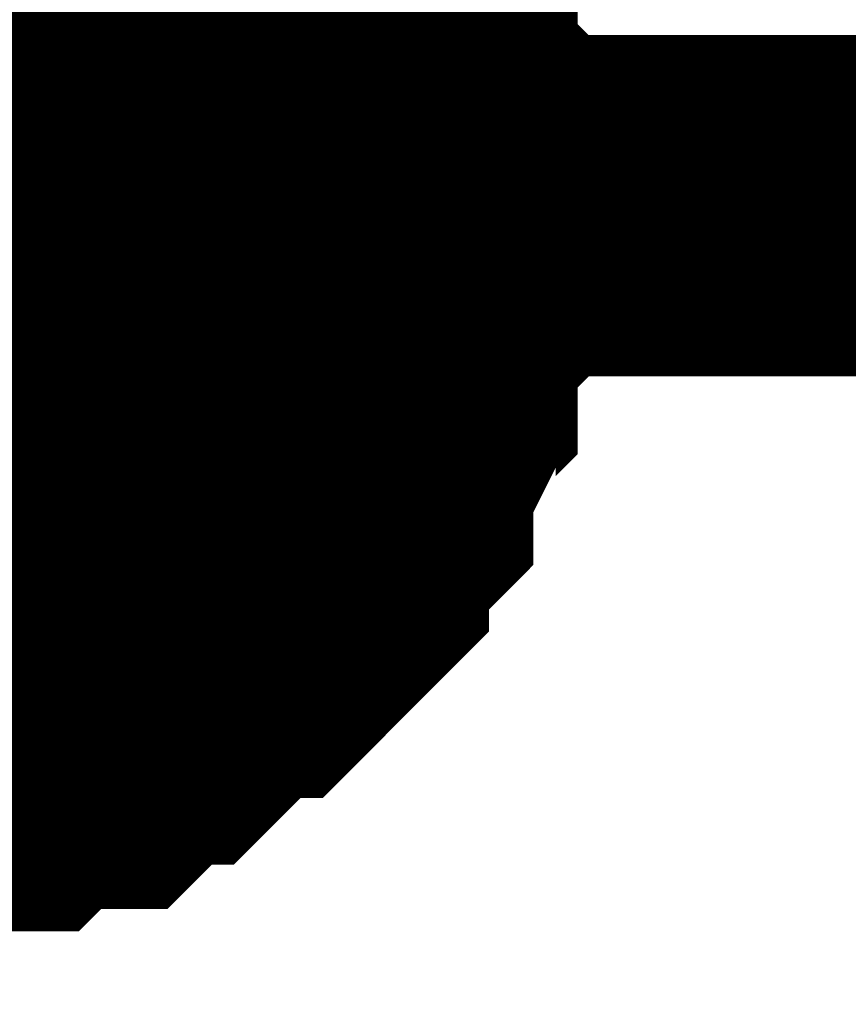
# Model space of a CAD drawing. Header units: inches. Extents: x 0 to 292, y 0 to 193.
# Tile 56 of 256: x 60.994 to 61.722, y 91.121 to 91.986. Entities that reach past the tile are written whole.
import ezdxf

# ---------------------------------------------------------------- set-up
doc = ezdxf.new("R2010")
doc.units = ezdxf.units.IN
doc.layers.add('Sheet', color=255, linetype='Continuous')

msp = doc.modelspace()

# ---------------------------------------------------------------- linework, layer by layer
at = {"layer": 'Sheet'}
msp.add_lwpolyline([(60.54202, 91.824, 0.508, 0.508, 1), (61.05002, 91.824, 0.508, 0.508, 1)], format="xyseb", close=True, dxfattribs=at)
for points in [[(61.21786, 92.15399, 0.29972, 0.29972, 0), (61.23735, 92.1345, 0.29972, 0.29972, 0), (61.25683, 92.11501, 0.29972, 0.29972, 0), (61.25683, 92.09552, 0.29972, 0.29972, 0), (61.27631, 92.07603, 0.29972, 0.29972, 0), (61.2958, 92.05653, 0.29972, 0.29972, 0), (61.2958, 92.03704, 0.29972, 0.29972, 0), (61.31528, 92.01755, 0.29972, 0.29972, 0), (61.31528, 91.99806, 0.29972, 0.29972, 0), (61.33477, 91.97857, 0.29972, 0.29972, 0), (61.33477, 91.93959, 0.29972, 0.29972, 0), (61.33477, 91.9201, 0.29972, 0.29972, 0), (61.35425, 91.90061, 0.29972, 0.29972, 0), (61.35425, 91.88111, 0.29972, 0.29972, 0), (61.35425, 91.84213, 0.29972, 0.29972, 0), (61.35425, 91.82264, 0.29972, 0.29972, 0)], [(61.21786, 92.15399, 0.29972, 0.29972, 0), (61.23735, 92.1345, 0.29972, 0.29972, 0), (61.25683, 92.11501, 0.29972, 0.29972, 0), (61.25683, 92.09552, 0.29972, 0.29972, 0), (61.27631, 92.07603, 0.29972, 0.29972, 0), (61.2958, 92.05653, 0.29972, 0.29972, 0), (61.2958, 92.03704, 0.29972, 0.29972, 0), (61.31528, 92.01755, 0.29972, 0.29972, 0), (61.31528, 91.99806, 0.29972, 0.29972, 0), (61.33477, 91.97857, 0.29972, 0.29972, 0), (61.33477, 91.93959, 0.29972, 0.29972, 0), (61.33477, 91.9201, 0.29972, 0.29972, 0), (61.35425, 91.90061, 0.29972, 0.29972, 0), (61.35425, 91.88111, 0.29972, 0.29972, 0), (61.35425, 91.84213, 0.29972, 0.29972, 0), (61.35425, 91.82264, 0.29972, 0.29972, 0)], [(61.21786, 92.15399, 0.29972, 0.29972, 0), (61.23735, 92.1345, 0.29972, 0.29972, 0), (61.25683, 92.11501, 0.29972, 0.29972, 0), (61.25683, 92.09552, 0.29972, 0.29972, 0), (61.27631, 92.07603, 0.29972, 0.29972, 0), (61.2958, 92.05653, 0.29972, 0.29972, 0), (61.2958, 92.03704, 0.29972, 0.29972, 0), (61.31528, 92.01755, 0.29972, 0.29972, 0), (61.31528, 91.99806, 0.29972, 0.29972, 0), (61.33477, 91.97857, 0.29972, 0.29972, 0), (61.33477, 91.93959, 0.29972, 0.29972, 0), (61.33477, 91.9201, 0.29972, 0.29972, 0), (61.35425, 91.90061, 0.29972, 0.29972, 0), (61.35425, 91.88111, 0.29972, 0.29972, 0), (61.35425, 91.84213, 0.29972, 0.29972, 0), (61.35425, 91.82264, 0.29972, 0.29972, 0)], [(61.21786, 92.15399, 0.29972, 0.29972, 0), (61.23735, 92.1345, 0.29972, 0.29972, 0), (61.25683, 92.11501, 0.29972, 0.29972, 0), (61.25683, 92.09552, 0.29972, 0.29972, 0), (61.27631, 92.07603, 0.29972, 0.29972, 0), (61.2958, 92.05653, 0.29972, 0.29972, 0), (61.2958, 92.03704, 0.29972, 0.29972, 0), (61.31528, 92.01755, 0.29972, 0.29972, 0), (61.31528, 91.99806, 0.29972, 0.29972, 0), (61.33477, 91.97857, 0.29972, 0.29972, 0), (61.33477, 91.93959, 0.29972, 0.29972, 0), (61.33477, 91.9201, 0.29972, 0.29972, 0), (61.35425, 91.90061, 0.29972, 0.29972, 0), (61.35425, 91.88111, 0.29972, 0.29972, 0), (61.35425, 91.84213, 0.29972, 0.29972, 0), (61.35425, 91.82264, 0.29972, 0.29972, 0)], [(61.21786, 92.15399, 0.29972, 0.29972, 0), (61.23735, 92.1345, 0.29972, 0.29972, 0), (61.25683, 92.11501, 0.29972, 0.29972, 0), (61.25683, 92.09552, 0.29972, 0.29972, 0), (61.27631, 92.07603, 0.29972, 0.29972, 0), (61.2958, 92.05653, 0.29972, 0.29972, 0), (61.2958, 92.03704, 0.29972, 0.29972, 0), (61.31528, 92.01755, 0.29972, 0.29972, 0), (61.31528, 91.99806, 0.29972, 0.29972, 0), (61.33477, 91.97857, 0.29972, 0.29972, 0), (61.33477, 91.93959, 0.29972, 0.29972, 0), (61.33477, 91.9201, 0.29972, 0.29972, 0), (61.35425, 91.90061, 0.29972, 0.29972, 0), (61.35425, 91.88111, 0.29972, 0.29972, 0), (61.35425, 91.84213, 0.29972, 0.29972, 0), (61.35425, 91.82264, 0.29972, 0.29972, 0)], [(61.21786, 92.15399, 0.29972, 0.29972, 0), (61.23735, 92.1345, 0.29972, 0.29972, 0), (61.25683, 92.11501, 0.29972, 0.29972, 0), (61.25683, 92.09552, 0.29972, 0.29972, 0), (61.27631, 92.07603, 0.29972, 0.29972, 0), (61.2958, 92.05653, 0.29972, 0.29972, 0), (61.2958, 92.03704, 0.29972, 0.29972, 0), (61.31528, 92.01755, 0.29972, 0.29972, 0), (61.31528, 91.99806, 0.29972, 0.29972, 0), (61.33477, 91.97857, 0.29972, 0.29972, 0), (61.33477, 91.93959, 0.29972, 0.29972, 0), (61.33477, 91.9201, 0.29972, 0.29972, 0), (61.35425, 91.90061, 0.29972, 0.29972, 0), (61.35425, 91.88111, 0.29972, 0.29972, 0), (61.35425, 91.84213, 0.29972, 0.29972, 0), (61.35425, 91.82264, 0.29972, 0.29972, 0)], [(61.2958, 92.03704, 0.09906, 0.09906, 0), (61.31528, 92.01755, 0.09906, 0.09906, 0), (61.31528, 91.99806, 0.09906, 0.09906, 0), (61.33477, 91.97857, 0.09906, 0.09906, 0), (61.33477, 91.93959, 0.09906, 0.09906, 0), (61.33477, 91.9201, 0.09906, 0.09906, 0), (61.35425, 91.90061, 0.09906, 0.09906, 0), (61.35425, 91.88111, 0.09906, 0.09906, 0), (61.35425, 91.84213, 0.09906, 0.09906, 0), (61.35425, 91.82264, 0.09906, 0.09906, 0)], [(61.2958, 92.03704, 0.09906, 0.09906, 0), (61.31528, 92.01755, 0.09906, 0.09906, 0), (61.31528, 91.99806, 0.09906, 0.09906, 0), (61.33477, 91.97857, 0.09906, 0.09906, 0), (61.33477, 91.93959, 0.09906, 0.09906, 0), (61.33477, 91.9201, 0.09906, 0.09906, 0), (61.35425, 91.90061, 0.09906, 0.09906, 0), (61.35425, 91.88111, 0.09906, 0.09906, 0), (61.35425, 91.84213, 0.09906, 0.09906, 0), (61.35425, 91.82264, 0.09906, 0.09906, 0)], [(61.2958, 92.03704, 0.09906, 0.09906, 0), (61.31528, 92.01755, 0.09906, 0.09906, 0), (61.31528, 91.99806, 0.09906, 0.09906, 0), (61.33477, 91.97857, 0.09906, 0.09906, 0), (61.33477, 91.93959, 0.09906, 0.09906, 0), (61.33477, 91.9201, 0.09906, 0.09906, 0), (61.35425, 91.90061, 0.09906, 0.09906, 0), (61.35425, 91.88111, 0.09906, 0.09906, 0), (61.35425, 91.84213, 0.09906, 0.09906, 0), (61.35425, 91.82264, 0.09906, 0.09906, 0)], [(61.2958, 92.03704, 0.09906, 0.09906, 0), (61.31528, 92.01755, 0.09906, 0.09906, 0), (61.31528, 91.99806, 0.09906, 0.09906, 0), (61.33477, 91.97857, 0.09906, 0.09906, 0), (61.33477, 91.93959, 0.09906, 0.09906, 0), (61.33477, 91.9201, 0.09906, 0.09906, 0), (61.35425, 91.90061, 0.09906, 0.09906, 0), (61.35425, 91.88111, 0.09906, 0.09906, 0), (61.35425, 91.84213, 0.09906, 0.09906, 0), (61.35425, 91.82264, 0.09906, 0.09906, 0)], [(61.2958, 92.03704, 0.09906, 0.09906, 0), (61.31528, 92.01755, 0.09906, 0.09906, 0), (61.31528, 91.99806, 0.09906, 0.09906, 0), (61.33477, 91.97857, 0.09906, 0.09906, 0), (61.33477, 91.93959, 0.09906, 0.09906, 0), (61.33477, 91.9201, 0.09906, 0.09906, 0), (61.35425, 91.90061, 0.09906, 0.09906, 0), (61.35425, 91.88111, 0.09906, 0.09906, 0), (61.35425, 91.84213, 0.09906, 0.09906, 0), (61.35425, 91.82264, 0.09906, 0.09906, 0)], [(61.2958, 92.03704, 0.09906, 0.09906, 0), (61.31528, 92.01755, 0.09906, 0.09906, 0), (61.31528, 91.99806, 0.09906, 0.09906, 0), (61.33477, 91.97857, 0.09906, 0.09906, 0), (61.33477, 91.93959, 0.09906, 0.09906, 0), (61.33477, 91.9201, 0.09906, 0.09906, 0), (61.35425, 91.90061, 0.09906, 0.09906, 0), (61.35425, 91.88111, 0.09906, 0.09906, 0), (61.35425, 91.84213, 0.09906, 0.09906, 0), (61.35425, 91.82264, 0.09906, 0.09906, 0)], [(61.35425, 91.82264, 0.29972, 0.29972, 0), (61.35425, 91.80315, 0.29972, 0.29972, 0), (61.35425, 91.76417, 0.29972, 0.29972, 0), (61.35425, 91.74468, 0.29972, 0.29972, 0), (61.33477, 91.72519, 0.29972, 0.29972, 0), (61.33477, 91.6862, 0.29972, 0.29972, 0), (61.33477, 91.66671, 0.29972, 0.29972, 0), (61.31528, 91.64722, 0.29972, 0.29972, 0), (61.31528, 91.62773, 0.29972, 0.29972, 0), (61.2958, 91.58875, 0.29972, 0.29972, 0), (61.2958, 91.56926, 0.29972, 0.29972, 0), (61.27631, 91.54977, 0.29972, 0.29972, 0), (61.25683, 91.53027, 0.29972, 0.29972, 0), (61.25683, 91.51078, 0.29972, 0.29972, 0), (61.23735, 91.49129, 0.29972, 0.29972, 0), (61.21786, 91.4718, 0.29972, 0.29972, 0), (61.19838, 91.45231, 0.29972, 0.29972, 0), (61.1789, 91.45231, 0.29972, 0.29972, 0), (61.15941, 91.43282, 0.29972, 0.29972, 0), (61.13993, 91.41333, 0.29972, 0.29972, 0), (61.12044, 91.39384, 0.29972, 0.29972, 0), (61.10096, 91.39384, 0.29972, 0.29972, 0), (61.08148, 91.37435, 0.29972, 0.29972, 0), (61.06199, 91.35485, 0.29972, 0.29972, 0), (61.04251, 91.35485, 0.29972, 0.29972, 0), (61.00354, 91.35485, 0.29972, 0.29972, 0), (60.98406, 91.33536, 0.29972, 0.29972, 0), (60.96457, 91.33536, 0.29972, 0.29972, 0), (60.92561, 91.33536, 0.29972, 0.29972, 0), (60.90612, 91.31587, 0.29972, 0.29972, 0), (60.88664, 91.31587, 0.29972, 0.29972, 0), (60.84767, 91.31587, 0.29972, 0.29972, 0), (60.82819, 91.31587, 0.29972, 0.29972, 0)], [(60.82819, 91.82264, 0.29972, 0.29972, 0), (77.3309, 91.82264, 0.29972, 0.29972, 0), (77.3309, 87.28121, 0.29972, 0.29972, 0)], [(61.35425, 91.82264, 0.29972, 0.29972, 0), (61.35425, 91.80315, 0.29972, 0.29972, 0), (61.35425, 91.76417, 0.29972, 0.29972, 0), (61.35425, 91.74468, 0.29972, 0.29972, 0), (61.33477, 91.72519, 0.29972, 0.29972, 0), (61.33477, 91.6862, 0.29972, 0.29972, 0), (61.33477, 91.66671, 0.29972, 0.29972, 0), (61.31528, 91.64722, 0.29972, 0.29972, 0), (61.31528, 91.62773, 0.29972, 0.29972, 0), (61.2958, 91.58875, 0.29972, 0.29972, 0), (61.2958, 91.56926, 0.29972, 0.29972, 0), (61.27631, 91.54977, 0.29972, 0.29972, 0), (61.25683, 91.53027, 0.29972, 0.29972, 0), (61.25683, 91.51078, 0.29972, 0.29972, 0), (61.23735, 91.49129, 0.29972, 0.29972, 0), (61.21786, 91.4718, 0.29972, 0.29972, 0), (61.19838, 91.45231, 0.29972, 0.29972, 0), (61.1789, 91.45231, 0.29972, 0.29972, 0), (61.15941, 91.43282, 0.29972, 0.29972, 0), (61.13993, 91.41333, 0.29972, 0.29972, 0), (61.12044, 91.39384, 0.29972, 0.29972, 0), (61.10096, 91.39384, 0.29972, 0.29972, 0), (61.08148, 91.37435, 0.29972, 0.29972, 0), (61.06199, 91.35485, 0.29972, 0.29972, 0), (61.04251, 91.35485, 0.29972, 0.29972, 0), (61.00354, 91.35485, 0.29972, 0.29972, 0), (60.98406, 91.33536, 0.29972, 0.29972, 0), (60.96457, 91.33536, 0.29972, 0.29972, 0), (60.92561, 91.33536, 0.29972, 0.29972, 0), (60.90612, 91.31587, 0.29972, 0.29972, 0), (60.88664, 91.31587, 0.29972, 0.29972, 0), (60.84767, 91.31587, 0.29972, 0.29972, 0), (60.82819, 91.31587, 0.29972, 0.29972, 0)], [(61.35425, 91.82264, 0.29972, 0.29972, 0), (61.35425, 91.80315, 0.29972, 0.29972, 0), (61.35425, 91.76417, 0.29972, 0.29972, 0), (61.35425, 91.74468, 0.29972, 0.29972, 0), (61.33477, 91.72519, 0.29972, 0.29972, 0), (61.33477, 91.6862, 0.29972, 0.29972, 0), (61.33477, 91.66671, 0.29972, 0.29972, 0), (61.31528, 91.64722, 0.29972, 0.29972, 0), (61.31528, 91.62773, 0.29972, 0.29972, 0), (61.2958, 91.58875, 0.29972, 0.29972, 0), (61.2958, 91.56926, 0.29972, 0.29972, 0), (61.27631, 91.54977, 0.29972, 0.29972, 0), (61.25683, 91.53027, 0.29972, 0.29972, 0), (61.25683, 91.51078, 0.29972, 0.29972, 0), (61.23735, 91.49129, 0.29972, 0.29972, 0), (61.21786, 91.4718, 0.29972, 0.29972, 0), (61.19838, 91.45231, 0.29972, 0.29972, 0), (61.1789, 91.45231, 0.29972, 0.29972, 0), (61.15941, 91.43282, 0.29972, 0.29972, 0), (61.13993, 91.41333, 0.29972, 0.29972, 0), (61.12044, 91.39384, 0.29972, 0.29972, 0), (61.10096, 91.39384, 0.29972, 0.29972, 0), (61.08148, 91.37435, 0.29972, 0.29972, 0), (61.06199, 91.35485, 0.29972, 0.29972, 0), (61.04251, 91.35485, 0.29972, 0.29972, 0), (61.00354, 91.35485, 0.29972, 0.29972, 0), (60.98406, 91.33536, 0.29972, 0.29972, 0), (60.96457, 91.33536, 0.29972, 0.29972, 0), (60.92561, 91.33536, 0.29972, 0.29972, 0), (60.90612, 91.31587, 0.29972, 0.29972, 0), (60.88664, 91.31587, 0.29972, 0.29972, 0), (60.84767, 91.31587, 0.29972, 0.29972, 0), (60.82819, 91.31587, 0.29972, 0.29972, 0)], [(61.35425, 91.82264, 0.29972, 0.29972, 0), (61.35425, 91.80315, 0.29972, 0.29972, 0), (61.35425, 91.76417, 0.29972, 0.29972, 0), (61.35425, 91.74468, 0.29972, 0.29972, 0), (61.33477, 91.72519, 0.29972, 0.29972, 0), (61.33477, 91.6862, 0.29972, 0.29972, 0), (61.33477, 91.66671, 0.29972, 0.29972, 0), (61.31528, 91.64722, 0.29972, 0.29972, 0), (61.31528, 91.62773, 0.29972, 0.29972, 0), (61.2958, 91.58875, 0.29972, 0.29972, 0), (61.2958, 91.56926, 0.29972, 0.29972, 0), (61.27631, 91.54977, 0.29972, 0.29972, 0), (61.25683, 91.53027, 0.29972, 0.29972, 0), (61.25683, 91.51078, 0.29972, 0.29972, 0), (61.23735, 91.49129, 0.29972, 0.29972, 0), (61.21786, 91.4718, 0.29972, 0.29972, 0), (61.19838, 91.45231, 0.29972, 0.29972, 0), (61.1789, 91.45231, 0.29972, 0.29972, 0), (61.15941, 91.43282, 0.29972, 0.29972, 0), (61.13993, 91.41333, 0.29972, 0.29972, 0), (61.12044, 91.39384, 0.29972, 0.29972, 0), (61.10096, 91.39384, 0.29972, 0.29972, 0), (61.08148, 91.37435, 0.29972, 0.29972, 0), (61.06199, 91.35485, 0.29972, 0.29972, 0), (61.04251, 91.35485, 0.29972, 0.29972, 0), (61.00354, 91.35485, 0.29972, 0.29972, 0), (60.98406, 91.33536, 0.29972, 0.29972, 0), (60.96457, 91.33536, 0.29972, 0.29972, 0), (60.92561, 91.33536, 0.29972, 0.29972, 0), (60.90612, 91.31587, 0.29972, 0.29972, 0), (60.88664, 91.31587, 0.29972, 0.29972, 0), (60.84767, 91.31587, 0.29972, 0.29972, 0), (60.82819, 91.31587, 0.29972, 0.29972, 0)], [(61.35425, 91.82264, 0.29972, 0.29972, 0), (61.35425, 91.80315, 0.29972, 0.29972, 0), (61.35425, 91.76417, 0.29972, 0.29972, 0), (61.35425, 91.74468, 0.29972, 0.29972, 0), (61.33477, 91.72519, 0.29972, 0.29972, 0), (61.33477, 91.6862, 0.29972, 0.29972, 0), (61.33477, 91.66671, 0.29972, 0.29972, 0), (61.31528, 91.64722, 0.29972, 0.29972, 0), (61.31528, 91.62773, 0.29972, 0.29972, 0), (61.2958, 91.58875, 0.29972, 0.29972, 0), (61.2958, 91.56926, 0.29972, 0.29972, 0), (61.27631, 91.54977, 0.29972, 0.29972, 0), (61.25683, 91.53027, 0.29972, 0.29972, 0), (61.25683, 91.51078, 0.29972, 0.29972, 0), (61.23735, 91.49129, 0.29972, 0.29972, 0), (61.21786, 91.4718, 0.29972, 0.29972, 0), (61.19838, 91.45231, 0.29972, 0.29972, 0), (61.1789, 91.45231, 0.29972, 0.29972, 0), (61.15941, 91.43282, 0.29972, 0.29972, 0), (61.13993, 91.41333, 0.29972, 0.29972, 0), (61.12044, 91.39384, 0.29972, 0.29972, 0), (61.10096, 91.39384, 0.29972, 0.29972, 0), (61.08148, 91.37435, 0.29972, 0.29972, 0), (61.06199, 91.35485, 0.29972, 0.29972, 0), (61.04251, 91.35485, 0.29972, 0.29972, 0), (61.00354, 91.35485, 0.29972, 0.29972, 0), (60.98406, 91.33536, 0.29972, 0.29972, 0), (60.96457, 91.33536, 0.29972, 0.29972, 0), (60.92561, 91.33536, 0.29972, 0.29972, 0), (60.90612, 91.31587, 0.29972, 0.29972, 0), (60.88664, 91.31587, 0.29972, 0.29972, 0), (60.84767, 91.31587, 0.29972, 0.29972, 0), (60.82819, 91.31587, 0.29972, 0.29972, 0)], [(61.35425, 91.82264, 0.29972, 0.29972, 0), (61.35425, 91.80315, 0.29972, 0.29972, 0), (61.35425, 91.76417, 0.29972, 0.29972, 0), (61.35425, 91.74468, 0.29972, 0.29972, 0), (61.33477, 91.72519, 0.29972, 0.29972, 0), (61.33477, 91.6862, 0.29972, 0.29972, 0), (61.33477, 91.66671, 0.29972, 0.29972, 0), (61.31528, 91.64722, 0.29972, 0.29972, 0), (61.31528, 91.62773, 0.29972, 0.29972, 0), (61.2958, 91.58875, 0.29972, 0.29972, 0), (61.2958, 91.56926, 0.29972, 0.29972, 0), (61.27631, 91.54977, 0.29972, 0.29972, 0), (61.25683, 91.53027, 0.29972, 0.29972, 0), (61.25683, 91.51078, 0.29972, 0.29972, 0), (61.23735, 91.49129, 0.29972, 0.29972, 0), (61.21786, 91.4718, 0.29972, 0.29972, 0), (61.19838, 91.45231, 0.29972, 0.29972, 0), (61.1789, 91.45231, 0.29972, 0.29972, 0), (61.15941, 91.43282, 0.29972, 0.29972, 0), (61.13993, 91.41333, 0.29972, 0.29972, 0), (61.12044, 91.39384, 0.29972, 0.29972, 0), (61.10096, 91.39384, 0.29972, 0.29972, 0), (61.08148, 91.37435, 0.29972, 0.29972, 0), (61.06199, 91.35485, 0.29972, 0.29972, 0), (61.04251, 91.35485, 0.29972, 0.29972, 0), (61.00354, 91.35485, 0.29972, 0.29972, 0), (60.98406, 91.33536, 0.29972, 0.29972, 0), (60.96457, 91.33536, 0.29972, 0.29972, 0), (60.92561, 91.33536, 0.29972, 0.29972, 0), (60.90612, 91.31587, 0.29972, 0.29972, 0), (60.88664, 91.31587, 0.29972, 0.29972, 0), (60.84767, 91.31587, 0.29972, 0.29972, 0), (60.82819, 91.31587, 0.29972, 0.29972, 0)], [(61.35425, 91.82264, 0.29972, 0.29972, 0), (61.35425, 91.82264, 0.29972, 0.29972, 0), (61.35425, 91.82264, 0.29972, 0.29972, 0), (61.35425, 91.82264, 0.29972, 0.29972, 0), (61.35425, 91.82264, 0.29972, 0.29972, 0), (61.35425, 91.82264, 0.29972, 0.29972, 0), (61.35425, 91.82264, 0.29972, 0.29972, 0), (61.35425, 91.82264, 0.29972, 0.29972, 0), (61.35425, 91.82264, 0.29972, 0.29972, 0), (61.35425, 91.82264, 0.29972, 0.29972, 0), (61.35425, 91.82264, 0.29972, 0.29972, 0), (61.35425, 91.82264, 0.29972, 0.29972, 0), (61.35425, 91.82264, 0.29972, 0.29972, 0), (61.35425, 91.82264, 0.29972, 0.29972, 0), (61.35425, 91.82264, 0.29972, 0.29972, 0), (61.35425, 91.82264, 0.29972, 0.29972, 0), (61.35425, 91.82264, 0.29972, 0.29972, 0), (61.35425, 91.82264, 0.29972, 0.29972, 0), (61.35425, 91.82264, 0.29972, 0.29972, 0), (61.35425, 91.82264, 0.29972, 0.29972, 0), (61.35425, 91.82264, 0.29972, 0.29972, 0), (61.35425, 91.82264, 0.29972, 0.29972, 0), (61.35425, 91.82264, 0.29972, 0.29972, 0), (61.35425, 91.82264, 0.29972, 0.29972, 0), (61.35425, 91.82264, 0.29972, 0.29972, 0), (61.35425, 91.82264, 0.29972, 0.29972, 0), (61.35425, 91.82264, 0.29972, 0.29972, 0), (61.35425, 91.82264, 0.29972, 0.29972, 0), (61.35425, 91.82264, 0.29972, 0.29972, 0), (61.35425, 91.82264, 0.29972, 0.29972, 0), (61.35425, 91.82264, 0.29972, 0.29972, 0), (61.35425, 91.82264, 0.29972, 0.29972, 0), (61.35425, 91.82264, 0.29972, 0.29972, 0)], [(61.35425, 91.82264, 0.29972, 0.29972, 0), (61.35425, 91.82264, 0.29972, 0.29972, 0)], [(61.35425, 91.82264, 0.29972, 0.29972, 0), (61.35425, 91.82264, 0.29972, 0.29972, 0), (61.35425, 91.82264, 0.29972, 0.29972, 0), (61.35425, 91.82264, 0.29972, 0.29972, 0), (61.35425, 91.82264, 0.29972, 0.29972, 0), (61.35425, 91.82264, 0.29972, 0.29972, 0), (61.35425, 91.82264, 0.29972, 0.29972, 0), (61.35425, 91.82264, 0.29972, 0.29972, 0), (61.35425, 91.82264, 0.29972, 0.29972, 0), (61.35425, 91.82264, 0.29972, 0.29972, 0), (61.35425, 91.82264, 0.29972, 0.29972, 0), (61.35425, 91.82264, 0.29972, 0.29972, 0), (61.35425, 91.82264, 0.29972, 0.29972, 0), (61.35425, 91.82264, 0.29972, 0.29972, 0), (61.35425, 91.82264, 0.29972, 0.29972, 0), (61.35425, 91.82264, 0.29972, 0.29972, 0), (61.35425, 91.82264, 0.29972, 0.29972, 0), (61.35425, 91.82264, 0.29972, 0.29972, 0), (61.35425, 91.82264, 0.29972, 0.29972, 0), (61.35425, 91.82264, 0.29972, 0.29972, 0), (61.35425, 91.82264, 0.29972, 0.29972, 0), (61.35425, 91.82264, 0.29972, 0.29972, 0), (61.35425, 91.82264, 0.29972, 0.29972, 0), (61.35425, 91.82264, 0.29972, 0.29972, 0), (61.35425, 91.82264, 0.29972, 0.29972, 0), (61.35425, 91.82264, 0.29972, 0.29972, 0), (61.35425, 91.82264, 0.29972, 0.29972, 0), (61.35425, 91.82264, 0.29972, 0.29972, 0), (61.35425, 91.82264, 0.29972, 0.29972, 0), (61.35425, 91.82264, 0.29972, 0.29972, 0), (61.35425, 91.82264, 0.29972, 0.29972, 0), (61.35425, 91.82264, 0.29972, 0.29972, 0), (61.35425, 91.82264, 0.29972, 0.29972, 0)], [(61.35425, 91.82264, 0.29972, 0.29972, 0), (61.35425, 91.82264, 0.29972, 0.29972, 0)], [(61.35425, 91.82264, 0.29972, 0.29972, 0), (61.35425, 91.82264, 0.29972, 0.29972, 0), (61.35425, 91.82264, 0.29972, 0.29972, 0), (61.35425, 91.82264, 0.29972, 0.29972, 0), (61.35425, 91.82264, 0.29972, 0.29972, 0), (61.35425, 91.82264, 0.29972, 0.29972, 0), (61.35425, 91.82264, 0.29972, 0.29972, 0), (61.35425, 91.82264, 0.29972, 0.29972, 0), (61.35425, 91.82264, 0.29972, 0.29972, 0), (61.35425, 91.82264, 0.29972, 0.29972, 0), (61.35425, 91.82264, 0.29972, 0.29972, 0), (61.35425, 91.82264, 0.29972, 0.29972, 0), (61.35425, 91.82264, 0.29972, 0.29972, 0), (61.35425, 91.82264, 0.29972, 0.29972, 0), (61.35425, 91.82264, 0.29972, 0.29972, 0), (61.35425, 91.82264, 0.29972, 0.29972, 0), (61.35425, 91.82264, 0.29972, 0.29972, 0), (61.35425, 91.82264, 0.29972, 0.29972, 0), (61.35425, 91.82264, 0.29972, 0.29972, 0), (61.35425, 91.82264, 0.29972, 0.29972, 0), (61.35425, 91.82264, 0.29972, 0.29972, 0), (61.35425, 91.82264, 0.29972, 0.29972, 0), (61.35425, 91.82264, 0.29972, 0.29972, 0), (61.35425, 91.82264, 0.29972, 0.29972, 0), (61.35425, 91.82264, 0.29972, 0.29972, 0), (61.35425, 91.82264, 0.29972, 0.29972, 0), (61.35425, 91.82264, 0.29972, 0.29972, 0), (61.35425, 91.82264, 0.29972, 0.29972, 0), (61.35425, 91.82264, 0.29972, 0.29972, 0), (61.35425, 91.82264, 0.29972, 0.29972, 0), (61.35425, 91.82264, 0.29972, 0.29972, 0), (61.35425, 91.82264, 0.29972, 0.29972, 0), (61.35425, 91.82264, 0.29972, 0.29972, 0)], [(61.35425, 91.82264, 0.29972, 0.29972, 0), (61.35425, 91.82264, 0.29972, 0.29972, 0)], [(61.35425, 91.82264, 0.29972, 0.29972, 0), (61.35425, 91.82264, 0.29972, 0.29972, 0), (61.35425, 91.82264, 0.29972, 0.29972, 0), (61.35425, 91.82264, 0.29972, 0.29972, 0), (61.35425, 91.82264, 0.29972, 0.29972, 0), (61.35425, 91.82264, 0.29972, 0.29972, 0), (61.35425, 91.82264, 0.29972, 0.29972, 0), (61.35425, 91.82264, 0.29972, 0.29972, 0), (61.35425, 91.82264, 0.29972, 0.29972, 0), (61.35425, 91.82264, 0.29972, 0.29972, 0), (61.35425, 91.82264, 0.29972, 0.29972, 0), (61.35425, 91.82264, 0.29972, 0.29972, 0), (61.35425, 91.82264, 0.29972, 0.29972, 0), (61.35425, 91.82264, 0.29972, 0.29972, 0), (61.35425, 91.82264, 0.29972, 0.29972, 0), (61.35425, 91.82264, 0.29972, 0.29972, 0), (61.35425, 91.82264, 0.29972, 0.29972, 0), (61.35425, 91.82264, 0.29972, 0.29972, 0), (61.35425, 91.82264, 0.29972, 0.29972, 0), (61.35425, 91.82264, 0.29972, 0.29972, 0), (61.35425, 91.82264, 0.29972, 0.29972, 0), (61.35425, 91.82264, 0.29972, 0.29972, 0), (61.35425, 91.82264, 0.29972, 0.29972, 0), (61.35425, 91.82264, 0.29972, 0.29972, 0), (61.35425, 91.82264, 0.29972, 0.29972, 0), (61.35425, 91.82264, 0.29972, 0.29972, 0), (61.35425, 91.82264, 0.29972, 0.29972, 0), (61.35425, 91.82264, 0.29972, 0.29972, 0), (61.35425, 91.82264, 0.29972, 0.29972, 0), (61.35425, 91.82264, 0.29972, 0.29972, 0), (61.35425, 91.82264, 0.29972, 0.29972, 0), (61.35425, 91.82264, 0.29972, 0.29972, 0), (61.35425, 91.82264, 0.29972, 0.29972, 0)], [(61.35425, 91.82264, 0.29972, 0.29972, 0), (61.35425, 91.82264, 0.29972, 0.29972, 0)], [(61.35425, 91.82264, 0.29972, 0.29972, 0), (61.35425, 91.82264, 0.29972, 0.29972, 0), (61.35425, 91.82264, 0.29972, 0.29972, 0), (61.35425, 91.82264, 0.29972, 0.29972, 0), (61.35425, 91.82264, 0.29972, 0.29972, 0), (61.35425, 91.82264, 0.29972, 0.29972, 0), (61.35425, 91.82264, 0.29972, 0.29972, 0), (61.35425, 91.82264, 0.29972, 0.29972, 0), (61.35425, 91.82264, 0.29972, 0.29972, 0), (61.35425, 91.82264, 0.29972, 0.29972, 0), (61.35425, 91.82264, 0.29972, 0.29972, 0), (61.35425, 91.82264, 0.29972, 0.29972, 0), (61.35425, 91.82264, 0.29972, 0.29972, 0), (61.35425, 91.82264, 0.29972, 0.29972, 0), (61.35425, 91.82264, 0.29972, 0.29972, 0), (61.35425, 91.82264, 0.29972, 0.29972, 0), (61.35425, 91.82264, 0.29972, 0.29972, 0), (61.35425, 91.82264, 0.29972, 0.29972, 0), (61.35425, 91.82264, 0.29972, 0.29972, 0), (61.35425, 91.82264, 0.29972, 0.29972, 0), (61.35425, 91.82264, 0.29972, 0.29972, 0), (61.35425, 91.82264, 0.29972, 0.29972, 0), (61.35425, 91.82264, 0.29972, 0.29972, 0), (61.35425, 91.82264, 0.29972, 0.29972, 0), (61.35425, 91.82264, 0.29972, 0.29972, 0), (61.35425, 91.82264, 0.29972, 0.29972, 0), (61.35425, 91.82264, 0.29972, 0.29972, 0), (61.35425, 91.82264, 0.29972, 0.29972, 0), (61.35425, 91.82264, 0.29972, 0.29972, 0), (61.35425, 91.82264, 0.29972, 0.29972, 0), (61.35425, 91.82264, 0.29972, 0.29972, 0), (61.35425, 91.82264, 0.29972, 0.29972, 0), (61.35425, 91.82264, 0.29972, 0.29972, 0)], [(61.35425, 91.82264, 0.29972, 0.29972, 0), (61.35425, 91.82264, 0.29972, 0.29972, 0)], [(61.35425, 91.82264, 0.29972, 0.29972, 0), (61.35425, 91.82264, 0.29972, 0.29972, 0), (61.35425, 91.82264, 0.29972, 0.29972, 0), (61.35425, 91.82264, 0.29972, 0.29972, 0), (61.35425, 91.82264, 0.29972, 0.29972, 0), (61.35425, 91.82264, 0.29972, 0.29972, 0), (61.35425, 91.82264, 0.29972, 0.29972, 0), (61.35425, 91.82264, 0.29972, 0.29972, 0), (61.35425, 91.82264, 0.29972, 0.29972, 0), (61.35425, 91.82264, 0.29972, 0.29972, 0), (61.35425, 91.82264, 0.29972, 0.29972, 0), (61.35425, 91.82264, 0.29972, 0.29972, 0), (61.35425, 91.82264, 0.29972, 0.29972, 0), (61.35425, 91.82264, 0.29972, 0.29972, 0), (61.35425, 91.82264, 0.29972, 0.29972, 0), (61.35425, 91.82264, 0.29972, 0.29972, 0), (61.35425, 91.82264, 0.29972, 0.29972, 0), (61.35425, 91.82264, 0.29972, 0.29972, 0), (61.35425, 91.82264, 0.29972, 0.29972, 0), (61.35425, 91.82264, 0.29972, 0.29972, 0), (61.35425, 91.82264, 0.29972, 0.29972, 0), (61.35425, 91.82264, 0.29972, 0.29972, 0), (61.35425, 91.82264, 0.29972, 0.29972, 0), (61.35425, 91.82264, 0.29972, 0.29972, 0), (61.35425, 91.82264, 0.29972, 0.29972, 0), (61.35425, 91.82264, 0.29972, 0.29972, 0), (61.35425, 91.82264, 0.29972, 0.29972, 0), (61.35425, 91.82264, 0.29972, 0.29972, 0), (61.35425, 91.82264, 0.29972, 0.29972, 0), (61.35425, 91.82264, 0.29972, 0.29972, 0), (61.35425, 91.82264, 0.29972, 0.29972, 0), (61.35425, 91.82264, 0.29972, 0.29972, 0), (61.35425, 91.82264, 0.29972, 0.29972, 0)], [(61.35425, 91.82264, 0.29972, 0.29972, 0), (61.35425, 91.82264, 0.29972, 0.29972, 0)], [(61.35425, 91.82264, 0.09906, 0.09906, 0), (61.35425, 91.80315, 0.09906, 0.09906, 0), (61.35425, 91.76417, 0.09906, 0.09906, 0), (61.35425, 91.74468, 0.09906, 0.09906, 0), (61.33477, 91.72519, 0.09906, 0.09906, 0), (61.33477, 91.6862, 0.09906, 0.09906, 0), (61.33477, 91.66671, 0.09906, 0.09906, 0), (61.31528, 91.64722, 0.09906, 0.09906, 0), (61.31528, 91.62773, 0.09906, 0.09906, 0), (61.2958, 91.58875, 0.09906, 0.09906, 0), (61.2958, 91.56926, 0.09906, 0.09906, 0), (61.27631, 91.54977, 0.09906, 0.09906, 0), (61.25683, 91.53027, 0.09906, 0.09906, 0), (61.25683, 91.51078, 0.09906, 0.09906, 0), (61.23735, 91.49129, 0.09906, 0.09906, 0), (61.21786, 91.4718, 0.09906, 0.09906, 0), (61.19838, 91.45231, 0.09906, 0.09906, 0), (61.1789, 91.45231, 0.09906, 0.09906, 0), (61.15941, 91.43282, 0.09906, 0.09906, 0), (61.13993, 91.41333, 0.09906, 0.09906, 0), (61.12044, 91.39384, 0.09906, 0.09906, 0), (61.10096, 91.39384, 0.09906, 0.09906, 0), (61.08148, 91.37435, 0.09906, 0.09906, 0), (61.06199, 91.35485, 0.09906, 0.09906, 0), (61.04251, 91.35485, 0.09906, 0.09906, 0), (61.00354, 91.35485, 0.09906, 0.09906, 0), (60.98406, 91.33536, 0.09906, 0.09906, 0), (60.96457, 91.33536, 0.09906, 0.09906, 0), (60.92561, 91.33536, 0.09906, 0.09906, 0)], [(61.35425, 91.82264, 0.09906, 0.09906, 0), (61.35425, 91.80315, 0.09906, 0.09906, 0), (61.35425, 91.76417, 0.09906, 0.09906, 0), (61.35425, 91.74468, 0.09906, 0.09906, 0), (61.33477, 91.72519, 0.09906, 0.09906, 0), (61.33477, 91.6862, 0.09906, 0.09906, 0), (61.33477, 91.66671, 0.09906, 0.09906, 0), (61.31528, 91.64722, 0.09906, 0.09906, 0), (61.31528, 91.62773, 0.09906, 0.09906, 0), (61.2958, 91.58875, 0.09906, 0.09906, 0), (61.2958, 91.56926, 0.09906, 0.09906, 0), (61.27631, 91.54977, 0.09906, 0.09906, 0), (61.25683, 91.53027, 0.09906, 0.09906, 0), (61.25683, 91.51078, 0.09906, 0.09906, 0), (61.23735, 91.49129, 0.09906, 0.09906, 0), (61.21786, 91.4718, 0.09906, 0.09906, 0), (61.19838, 91.45231, 0.09906, 0.09906, 0), (61.1789, 91.45231, 0.09906, 0.09906, 0), (61.15941, 91.43282, 0.09906, 0.09906, 0), (61.13993, 91.41333, 0.09906, 0.09906, 0), (61.12044, 91.39384, 0.09906, 0.09906, 0), (61.10096, 91.39384, 0.09906, 0.09906, 0), (61.08148, 91.37435, 0.09906, 0.09906, 0), (61.06199, 91.35485, 0.09906, 0.09906, 0), (61.04251, 91.35485, 0.09906, 0.09906, 0), (61.00354, 91.35485, 0.09906, 0.09906, 0), (60.98406, 91.33536, 0.09906, 0.09906, 0), (60.96457, 91.33536, 0.09906, 0.09906, 0), (60.92561, 91.33536, 0.09906, 0.09906, 0)], [(61.35425, 91.82264, 0.09906, 0.09906, 0), (61.35425, 91.80315, 0.09906, 0.09906, 0), (61.35425, 91.76417, 0.09906, 0.09906, 0), (61.35425, 91.74468, 0.09906, 0.09906, 0), (61.33477, 91.72519, 0.09906, 0.09906, 0), (61.33477, 91.6862, 0.09906, 0.09906, 0), (61.33477, 91.66671, 0.09906, 0.09906, 0), (61.31528, 91.64722, 0.09906, 0.09906, 0), (61.31528, 91.62773, 0.09906, 0.09906, 0), (61.2958, 91.58875, 0.09906, 0.09906, 0), (61.2958, 91.56926, 0.09906, 0.09906, 0), (61.27631, 91.54977, 0.09906, 0.09906, 0), (61.25683, 91.53027, 0.09906, 0.09906, 0), (61.25683, 91.51078, 0.09906, 0.09906, 0), (61.23735, 91.49129, 0.09906, 0.09906, 0), (61.21786, 91.4718, 0.09906, 0.09906, 0), (61.19838, 91.45231, 0.09906, 0.09906, 0), (61.1789, 91.45231, 0.09906, 0.09906, 0), (61.15941, 91.43282, 0.09906, 0.09906, 0), (61.13993, 91.41333, 0.09906, 0.09906, 0), (61.12044, 91.39384, 0.09906, 0.09906, 0), (61.10096, 91.39384, 0.09906, 0.09906, 0), (61.08148, 91.37435, 0.09906, 0.09906, 0), (61.06199, 91.35485, 0.09906, 0.09906, 0), (61.04251, 91.35485, 0.09906, 0.09906, 0), (61.00354, 91.35485, 0.09906, 0.09906, 0), (60.98406, 91.33536, 0.09906, 0.09906, 0), (60.96457, 91.33536, 0.09906, 0.09906, 0), (60.92561, 91.33536, 0.09906, 0.09906, 0)], [(61.35425, 91.82264, 0.09906, 0.09906, 0), (61.35425, 91.80315, 0.09906, 0.09906, 0), (61.35425, 91.76417, 0.09906, 0.09906, 0), (61.35425, 91.74468, 0.09906, 0.09906, 0), (61.33477, 91.72519, 0.09906, 0.09906, 0), (61.33477, 91.6862, 0.09906, 0.09906, 0), (61.33477, 91.66671, 0.09906, 0.09906, 0), (61.31528, 91.64722, 0.09906, 0.09906, 0), (61.31528, 91.62773, 0.09906, 0.09906, 0), (61.2958, 91.58875, 0.09906, 0.09906, 0), (61.2958, 91.56926, 0.09906, 0.09906, 0), (61.27631, 91.54977, 0.09906, 0.09906, 0), (61.25683, 91.53027, 0.09906, 0.09906, 0), (61.25683, 91.51078, 0.09906, 0.09906, 0), (61.23735, 91.49129, 0.09906, 0.09906, 0), (61.21786, 91.4718, 0.09906, 0.09906, 0), (61.19838, 91.45231, 0.09906, 0.09906, 0), (61.1789, 91.45231, 0.09906, 0.09906, 0), (61.15941, 91.43282, 0.09906, 0.09906, 0), (61.13993, 91.41333, 0.09906, 0.09906, 0), (61.12044, 91.39384, 0.09906, 0.09906, 0), (61.10096, 91.39384, 0.09906, 0.09906, 0), (61.08148, 91.37435, 0.09906, 0.09906, 0), (61.06199, 91.35485, 0.09906, 0.09906, 0), (61.04251, 91.35485, 0.09906, 0.09906, 0), (61.00354, 91.35485, 0.09906, 0.09906, 0), (60.98406, 91.33536, 0.09906, 0.09906, 0), (60.96457, 91.33536, 0.09906, 0.09906, 0), (60.92561, 91.33536, 0.09906, 0.09906, 0)], [(61.35425, 91.82264, 0.09906, 0.09906, 0), (61.35425, 91.80315, 0.09906, 0.09906, 0), (61.35425, 91.76417, 0.09906, 0.09906, 0), (61.35425, 91.74468, 0.09906, 0.09906, 0), (61.33477, 91.72519, 0.09906, 0.09906, 0), (61.33477, 91.6862, 0.09906, 0.09906, 0), (61.33477, 91.66671, 0.09906, 0.09906, 0), (61.31528, 91.64722, 0.09906, 0.09906, 0), (61.31528, 91.62773, 0.09906, 0.09906, 0), (61.2958, 91.58875, 0.09906, 0.09906, 0), (61.2958, 91.56926, 0.09906, 0.09906, 0), (61.27631, 91.54977, 0.09906, 0.09906, 0), (61.25683, 91.53027, 0.09906, 0.09906, 0), (61.25683, 91.51078, 0.09906, 0.09906, 0), (61.23735, 91.49129, 0.09906, 0.09906, 0), (61.21786, 91.4718, 0.09906, 0.09906, 0), (61.19838, 91.45231, 0.09906, 0.09906, 0), (61.1789, 91.45231, 0.09906, 0.09906, 0), (61.15941, 91.43282, 0.09906, 0.09906, 0), (61.13993, 91.41333, 0.09906, 0.09906, 0), (61.12044, 91.39384, 0.09906, 0.09906, 0), (61.10096, 91.39384, 0.09906, 0.09906, 0), (61.08148, 91.37435, 0.09906, 0.09906, 0), (61.06199, 91.35485, 0.09906, 0.09906, 0), (61.04251, 91.35485, 0.09906, 0.09906, 0), (61.00354, 91.35485, 0.09906, 0.09906, 0), (60.98406, 91.33536, 0.09906, 0.09906, 0), (60.96457, 91.33536, 0.09906, 0.09906, 0), (60.92561, 91.33536, 0.09906, 0.09906, 0)], [(61.35425, 91.82264, 0.09906, 0.09906, 0), (61.35425, 91.80315, 0.09906, 0.09906, 0), (61.35425, 91.76417, 0.09906, 0.09906, 0), (61.35425, 91.74468, 0.09906, 0.09906, 0), (61.33477, 91.72519, 0.09906, 0.09906, 0), (61.33477, 91.6862, 0.09906, 0.09906, 0), (61.33477, 91.66671, 0.09906, 0.09906, 0), (61.31528, 91.64722, 0.09906, 0.09906, 0), (61.31528, 91.62773, 0.09906, 0.09906, 0), (61.2958, 91.58875, 0.09906, 0.09906, 0), (61.2958, 91.56926, 0.09906, 0.09906, 0), (61.27631, 91.54977, 0.09906, 0.09906, 0), (61.25683, 91.53027, 0.09906, 0.09906, 0), (61.25683, 91.51078, 0.09906, 0.09906, 0), (61.23735, 91.49129, 0.09906, 0.09906, 0), (61.21786, 91.4718, 0.09906, 0.09906, 0), (61.19838, 91.45231, 0.09906, 0.09906, 0), (61.1789, 91.45231, 0.09906, 0.09906, 0), (61.15941, 91.43282, 0.09906, 0.09906, 0), (61.13993, 91.41333, 0.09906, 0.09906, 0), (61.12044, 91.39384, 0.09906, 0.09906, 0), (61.10096, 91.39384, 0.09906, 0.09906, 0), (61.08148, 91.37435, 0.09906, 0.09906, 0), (61.06199, 91.35485, 0.09906, 0.09906, 0), (61.04251, 91.35485, 0.09906, 0.09906, 0), (61.00354, 91.35485, 0.09906, 0.09906, 0), (60.98406, 91.33536, 0.09906, 0.09906, 0), (60.96457, 91.33536, 0.09906, 0.09906, 0), (60.92561, 91.33536, 0.09906, 0.09906, 0)], [(61.35425, 91.82264, 0.09906, 0.09906, 0), (61.35425, 91.82264, 0.09906, 0.09906, 0), (61.35425, 91.82264, 0.09906, 0.09906, 0), (61.35425, 91.82264, 0.09906, 0.09906, 0), (61.35425, 91.82264, 0.09906, 0.09906, 0), (61.35425, 91.82264, 0.09906, 0.09906, 0), (61.35425, 91.82264, 0.09906, 0.09906, 0), (61.35425, 91.82264, 0.09906, 0.09906, 0), (61.35425, 91.82264, 0.09906, 0.09906, 0), (61.35425, 91.82264, 0.09906, 0.09906, 0), (61.35425, 91.82264, 0.09906, 0.09906, 0), (61.35425, 91.82264, 0.09906, 0.09906, 0), (61.35425, 91.82264, 0.09906, 0.09906, 0), (61.35425, 91.82264, 0.09906, 0.09906, 0), (61.35425, 91.82264, 0.09906, 0.09906, 0), (61.35425, 91.82264, 0.09906, 0.09906, 0), (61.35425, 91.82264, 0.09906, 0.09906, 0), (61.35425, 91.82264, 0.09906, 0.09906, 0), (61.35425, 91.82264, 0.09906, 0.09906, 0), (61.35425, 91.82264, 0.09906, 0.09906, 0), (61.35425, 91.82264, 0.09906, 0.09906, 0), (61.35425, 91.82264, 0.09906, 0.09906, 0), (61.35425, 91.82264, 0.09906, 0.09906, 0), (61.35425, 91.82264, 0.09906, 0.09906, 0), (61.35425, 91.82264, 0.09906, 0.09906, 0), (61.35425, 91.82264, 0.09906, 0.09906, 0), (61.35425, 91.82264, 0.09906, 0.09906, 0), (61.35425, 91.82264, 0.09906, 0.09906, 0), (61.35425, 91.82264, 0.09906, 0.09906, 0), (61.35425, 91.82264, 0.09906, 0.09906, 0), (61.35425, 91.82264, 0.09906, 0.09906, 0), (61.35425, 91.82264, 0.09906, 0.09906, 0), (61.35425, 91.82264, 0.09906, 0.09906, 0)], [(61.35425, 91.82264, 0.09906, 0.09906, 0), (61.35425, 91.82264, 0.09906, 0.09906, 0)], [(61.35425, 91.82264, 0.09906, 0.09906, 0), (61.35425, 91.82264, 0.09906, 0.09906, 0), (61.35425, 91.82264, 0.09906, 0.09906, 0), (61.35425, 91.82264, 0.09906, 0.09906, 0), (61.35425, 91.82264, 0.09906, 0.09906, 0), (61.35425, 91.82264, 0.09906, 0.09906, 0), (61.35425, 91.82264, 0.09906, 0.09906, 0), (61.35425, 91.82264, 0.09906, 0.09906, 0), (61.35425, 91.82264, 0.09906, 0.09906, 0), (61.35425, 91.82264, 0.09906, 0.09906, 0), (61.35425, 91.82264, 0.09906, 0.09906, 0), (61.35425, 91.82264, 0.09906, 0.09906, 0), (61.35425, 91.82264, 0.09906, 0.09906, 0), (61.35425, 91.82264, 0.09906, 0.09906, 0), (61.35425, 91.82264, 0.09906, 0.09906, 0), (61.35425, 91.82264, 0.09906, 0.09906, 0), (61.35425, 91.82264, 0.09906, 0.09906, 0), (61.35425, 91.82264, 0.09906, 0.09906, 0), (61.35425, 91.82264, 0.09906, 0.09906, 0), (61.35425, 91.82264, 0.09906, 0.09906, 0), (61.35425, 91.82264, 0.09906, 0.09906, 0), (61.35425, 91.82264, 0.09906, 0.09906, 0), (61.35425, 91.82264, 0.09906, 0.09906, 0), (61.35425, 91.82264, 0.09906, 0.09906, 0), (61.35425, 91.82264, 0.09906, 0.09906, 0), (61.35425, 91.82264, 0.09906, 0.09906, 0), (61.35425, 91.82264, 0.09906, 0.09906, 0), (61.35425, 91.82264, 0.09906, 0.09906, 0), (61.35425, 91.82264, 0.09906, 0.09906, 0), (61.35425, 91.82264, 0.09906, 0.09906, 0), (61.35425, 91.82264, 0.09906, 0.09906, 0), (61.35425, 91.82264, 0.09906, 0.09906, 0), (61.35425, 91.82264, 0.09906, 0.09906, 0)], [(61.35425, 91.82264, 0.09906, 0.09906, 0), (61.35425, 91.82264, 0.09906, 0.09906, 0)], [(61.35425, 91.82264, 0.09906, 0.09906, 0), (61.35425, 91.82264, 0.09906, 0.09906, 0), (61.35425, 91.82264, 0.09906, 0.09906, 0), (61.35425, 91.82264, 0.09906, 0.09906, 0), (61.35425, 91.82264, 0.09906, 0.09906, 0), (61.35425, 91.82264, 0.09906, 0.09906, 0), (61.35425, 91.82264, 0.09906, 0.09906, 0), (61.35425, 91.82264, 0.09906, 0.09906, 0), (61.35425, 91.82264, 0.09906, 0.09906, 0), (61.35425, 91.82264, 0.09906, 0.09906, 0), (61.35425, 91.82264, 0.09906, 0.09906, 0), (61.35425, 91.82264, 0.09906, 0.09906, 0), (61.35425, 91.82264, 0.09906, 0.09906, 0), (61.35425, 91.82264, 0.09906, 0.09906, 0), (61.35425, 91.82264, 0.09906, 0.09906, 0), (61.35425, 91.82264, 0.09906, 0.09906, 0), (61.35425, 91.82264, 0.09906, 0.09906, 0), (61.35425, 91.82264, 0.09906, 0.09906, 0), (61.35425, 91.82264, 0.09906, 0.09906, 0), (61.35425, 91.82264, 0.09906, 0.09906, 0), (61.35425, 91.82264, 0.09906, 0.09906, 0), (61.35425, 91.82264, 0.09906, 0.09906, 0), (61.35425, 91.82264, 0.09906, 0.09906, 0), (61.35425, 91.82264, 0.09906, 0.09906, 0), (61.35425, 91.82264, 0.09906, 0.09906, 0), (61.35425, 91.82264, 0.09906, 0.09906, 0), (61.35425, 91.82264, 0.09906, 0.09906, 0), (61.35425, 91.82264, 0.09906, 0.09906, 0), (61.35425, 91.82264, 0.09906, 0.09906, 0), (61.35425, 91.82264, 0.09906, 0.09906, 0), (61.35425, 91.82264, 0.09906, 0.09906, 0), (61.35425, 91.82264, 0.09906, 0.09906, 0), (61.35425, 91.82264, 0.09906, 0.09906, 0)], [(61.35425, 91.82264, 0.09906, 0.09906, 0), (61.35425, 91.82264, 0.09906, 0.09906, 0)], [(61.35425, 91.82264, 0.09906, 0.09906, 0), (61.35425, 91.82264, 0.09906, 0.09906, 0), (61.35425, 91.82264, 0.09906, 0.09906, 0), (61.35425, 91.82264, 0.09906, 0.09906, 0), (61.35425, 91.82264, 0.09906, 0.09906, 0), (61.35425, 91.82264, 0.09906, 0.09906, 0), (61.35425, 91.82264, 0.09906, 0.09906, 0), (61.35425, 91.82264, 0.09906, 0.09906, 0), (61.35425, 91.82264, 0.09906, 0.09906, 0), (61.35425, 91.82264, 0.09906, 0.09906, 0), (61.35425, 91.82264, 0.09906, 0.09906, 0), (61.35425, 91.82264, 0.09906, 0.09906, 0), (61.35425, 91.82264, 0.09906, 0.09906, 0), (61.35425, 91.82264, 0.09906, 0.09906, 0), (61.35425, 91.82264, 0.09906, 0.09906, 0), (61.35425, 91.82264, 0.09906, 0.09906, 0), (61.35425, 91.82264, 0.09906, 0.09906, 0), (61.35425, 91.82264, 0.09906, 0.09906, 0), (61.35425, 91.82264, 0.09906, 0.09906, 0), (61.35425, 91.82264, 0.09906, 0.09906, 0), (61.35425, 91.82264, 0.09906, 0.09906, 0), (61.35425, 91.82264, 0.09906, 0.09906, 0), (61.35425, 91.82264, 0.09906, 0.09906, 0), (61.35425, 91.82264, 0.09906, 0.09906, 0), (61.35425, 91.82264, 0.09906, 0.09906, 0), (61.35425, 91.82264, 0.09906, 0.09906, 0), (61.35425, 91.82264, 0.09906, 0.09906, 0), (61.35425, 91.82264, 0.09906, 0.09906, 0), (61.35425, 91.82264, 0.09906, 0.09906, 0), (61.35425, 91.82264, 0.09906, 0.09906, 0), (61.35425, 91.82264, 0.09906, 0.09906, 0), (61.35425, 91.82264, 0.09906, 0.09906, 0), (61.35425, 91.82264, 0.09906, 0.09906, 0)], [(61.35425, 91.82264, 0.09906, 0.09906, 0), (61.35425, 91.82264, 0.09906, 0.09906, 0)], [(61.35425, 91.82264, 0.09906, 0.09906, 0), (61.35425, 91.82264, 0.09906, 0.09906, 0), (61.35425, 91.82264, 0.09906, 0.09906, 0), (61.35425, 91.82264, 0.09906, 0.09906, 0), (61.35425, 91.82264, 0.09906, 0.09906, 0), (61.35425, 91.82264, 0.09906, 0.09906, 0), (61.35425, 91.82264, 0.09906, 0.09906, 0), (61.35425, 91.82264, 0.09906, 0.09906, 0), (61.35425, 91.82264, 0.09906, 0.09906, 0), (61.35425, 91.82264, 0.09906, 0.09906, 0), (61.35425, 91.82264, 0.09906, 0.09906, 0), (61.35425, 91.82264, 0.09906, 0.09906, 0), (61.35425, 91.82264, 0.09906, 0.09906, 0), (61.35425, 91.82264, 0.09906, 0.09906, 0), (61.35425, 91.82264, 0.09906, 0.09906, 0), (61.35425, 91.82264, 0.09906, 0.09906, 0), (61.35425, 91.82264, 0.09906, 0.09906, 0), (61.35425, 91.82264, 0.09906, 0.09906, 0), (61.35425, 91.82264, 0.09906, 0.09906, 0), (61.35425, 91.82264, 0.09906, 0.09906, 0), (61.35425, 91.82264, 0.09906, 0.09906, 0), (61.35425, 91.82264, 0.09906, 0.09906, 0), (61.35425, 91.82264, 0.09906, 0.09906, 0), (61.35425, 91.82264, 0.09906, 0.09906, 0), (61.35425, 91.82264, 0.09906, 0.09906, 0), (61.35425, 91.82264, 0.09906, 0.09906, 0), (61.35425, 91.82264, 0.09906, 0.09906, 0), (61.35425, 91.82264, 0.09906, 0.09906, 0), (61.35425, 91.82264, 0.09906, 0.09906, 0), (61.35425, 91.82264, 0.09906, 0.09906, 0), (61.35425, 91.82264, 0.09906, 0.09906, 0), (61.35425, 91.82264, 0.09906, 0.09906, 0), (61.35425, 91.82264, 0.09906, 0.09906, 0)], [(61.35425, 91.82264, 0.09906, 0.09906, 0), (61.35425, 91.82264, 0.09906, 0.09906, 0)], [(61.35425, 91.82264, 0.09906, 0.09906, 0), (61.35425, 91.82264, 0.09906, 0.09906, 0), (61.35425, 91.82264, 0.09906, 0.09906, 0), (61.35425, 91.82264, 0.09906, 0.09906, 0), (61.35425, 91.82264, 0.09906, 0.09906, 0), (61.35425, 91.82264, 0.09906, 0.09906, 0), (61.35425, 91.82264, 0.09906, 0.09906, 0), (61.35425, 91.82264, 0.09906, 0.09906, 0), (61.35425, 91.82264, 0.09906, 0.09906, 0), (61.35425, 91.82264, 0.09906, 0.09906, 0), (61.35425, 91.82264, 0.09906, 0.09906, 0), (61.35425, 91.82264, 0.09906, 0.09906, 0), (61.35425, 91.82264, 0.09906, 0.09906, 0), (61.35425, 91.82264, 0.09906, 0.09906, 0), (61.35425, 91.82264, 0.09906, 0.09906, 0), (61.35425, 91.82264, 0.09906, 0.09906, 0), (61.35425, 91.82264, 0.09906, 0.09906, 0), (61.35425, 91.82264, 0.09906, 0.09906, 0), (61.35425, 91.82264, 0.09906, 0.09906, 0), (61.35425, 91.82264, 0.09906, 0.09906, 0), (61.35425, 91.82264, 0.09906, 0.09906, 0), (61.35425, 91.82264, 0.09906, 0.09906, 0), (61.35425, 91.82264, 0.09906, 0.09906, 0), (61.35425, 91.82264, 0.09906, 0.09906, 0), (61.35425, 91.82264, 0.09906, 0.09906, 0), (61.35425, 91.82264, 0.09906, 0.09906, 0), (61.35425, 91.82264, 0.09906, 0.09906, 0), (61.35425, 91.82264, 0.09906, 0.09906, 0), (61.35425, 91.82264, 0.09906, 0.09906, 0), (61.35425, 91.82264, 0.09906, 0.09906, 0), (61.35425, 91.82264, 0.09906, 0.09906, 0), (61.35425, 91.82264, 0.09906, 0.09906, 0), (61.35425, 91.82264, 0.09906, 0.09906, 0)], [(61.35425, 91.82264, 0.09906, 0.09906, 0), (61.35425, 91.82264, 0.09906, 0.09906, 0)]]:
    msp.add_lwpolyline(points, format="xyseb", dxfattribs=at)

doc.saveas('drawing.dxf')
